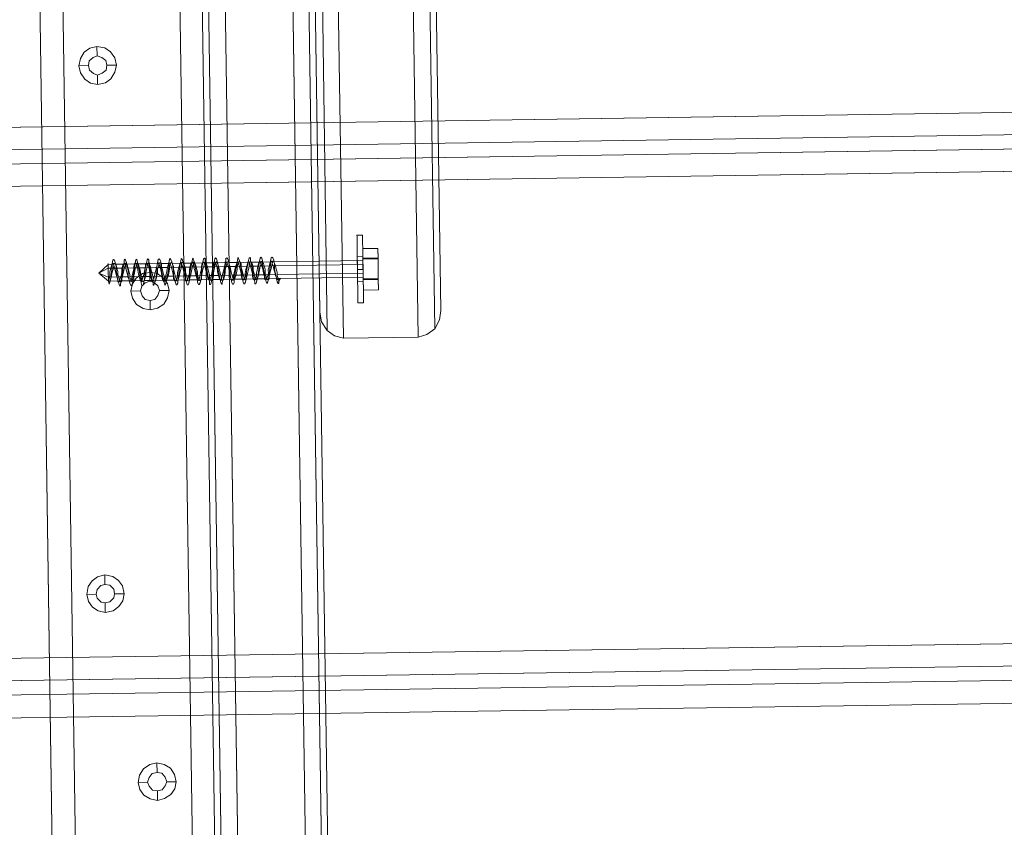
# Model space of a CAD drawing. Extents: x 147111805 to 147230536, y 410950310 to 411028142.
# Tile 139 of 256: x 147184143 to 147184404, y 410981104 to 410981318. Entities that reach past the tile are written whole.
import ezdxf

# ---------------------------------------------------------------- set-up
doc = ezdxf.new("R2010")
doc.units = 0
doc.header["$LTSCALE"] = 100
doc.layers.add('T--A9041--_VERHARDINGEN_Tegels', color=9, linetype='Continuous', transparency=0.3)
doc.layers.add('T--L9071--_TERREINMEUBILAIR_Stoelen', color=1, linetype='Continuous')
doc.layers.add('T--L9071--_TERREINMEUBILAIR_Tafels', color=30, linetype='Continuous')

# ---------------------------------------------------------------- blocks, each defined once
blk = doc.blocks.new('Picknicktafel 180x160cm')
at = {"layer": 'T--L9071--_TERREINMEUBILAIR_Stoelen', "lineweight": 0}
for p, q in [((194.21, 1588.06), (194.21, 1.06)), ((198.64, 0), (198.64, 1589.12)), ((216.58, 0), (216.58, 1589.12)), ((220.8, 1588.06), (220.8, 1.06)), ((192.52, 3.59), (192.52, 1585.53)), ((222.49, 3.59), (222.49, 1585.53)), ((192.52, 1540.57), (192.52, 48.55)), ((222.49, 1540.57), (222.49, 48.55)), ((194.21, 1538.03), (194.21, 51.08)), ((220.8, 1538.03), (220.8, 51.08)), ((198.64, 52.14), (198.64, 1537.19)), ((216.58, 1537.19), (216.58, 52.14)), ((222.49, 1349.31), (222.49, 963.43)), ((254.58, 963.43), (254.58, 1349.31)), ((224.39, 1344.46), (224.39, 958.58)), ((252.89, 1344.46), (252.89, 958.58)), ((228.61, 956.47), (228.61, 1342.56)), ((248.46, 1342.56), (248.46, 956.47)), ((198.64, 1138.85), (198.64, 450.26)), ((216.58, 450.26), (216.58, 1138.85)), ((194.21, 451.32), (194.21, 1137.8)), ((220.8, 451.32), (220.8, 1137.8)), ((192.52, 453.85), (192.52, 1135.26)), ((222.49, 1135.26), (222.49, 453.85)), ((192.52, 1128.3), (192.52, 460.82)), ((192.52, 460.82), (192.52, 1128.3)), ((192.52, 1110.57), (192.52, 478.76)), ((192.52, 478.76), (192.52, 1110.57)), ((192.52, 1090.3), (192.52, 498.82)), ((222.49, 498.82), (222.49, 1090.3)), ((194.21, 501.35), (194.21, 1087.77)), ((198.64, 502.4), (198.64, 1086.71)), ((216.58, 1086.71), (216.58, 502.4)), ((220.8, 501.35), (220.8, 1087.77)), ((222.49, 963.43), (222.49, 1059.48)), ((254.58, 1059.48), (254.58, 963.43)), ((232.63, 983.7), (232.63, 983.28)), ((232.63, 983.28), (232.63, 983.7)), ((232.63, 983.7), (234.1, 983.7)), ((232.63, 983.28), (232.63, 982.01)), ((232.63, 982.01), (232.63, 983.28)), ((232.63, 982.01), (232.63, 979.9)), ((232.63, 979.9), (232.63, 982.01)), ((234.1, 983.7), (234.1, 983.28)), ((234.1, 983.28), (234.1, 983.7)), ((234.1, 983.28), (234.1, 982.01)), ((234.1, 982.01), (234.1, 983.28)), ((234.1, 982.01), (234.1, 979.9)), ((234.1, 979.9), (234.1, 982.01)), ((232.63, 979.9), (232.63, 977.58)), ((232.63, 977.58), (232.63, 979.9)), ((234.1, 980.11), (238.11, 980.11)), ((234.1, 977.58), (234.1, 980.11)), ((234.1, 980.11), (234.1, 977.37)), ((234.1, 979.9), (234.1, 977.58)), ((234.1, 977.58), (234.1, 979.9)), ((238.11, 977.58), (238.11, 980.11)), ((238.11, 980.11), (238.11, 977.37)), ((164.02, 974.62), (166.55, 976.94)), ((166.55, 976.94), (166.55, 977.15)), ((166.55, 977.15), (166.55, 976.94)), ((166.55, 975.89), (166.55, 976.94)), ((166.55, 976.94), (166.55, 975.89)), ((168.03, 976.94), (166.55, 976.94)), ((167.4, 976.52), (167.19, 975.68)), ((167.61, 976.94), (167.4, 976.52)), ((167.61, 977.15), (167.82, 978)), ((167.61, 976.1), (167.61, 977.15)), ((167.82, 977.15), (167.61, 976.94)), ((167.82, 978), (168.03, 978.21)), ((168.03, 977.15), (167.82, 977.15)), ((167.82, 975.68), (168.03, 976.52)), ((168.03, 978.21), (168.24, 978)), ((168.03, 976.94), (168.24, 977.15)), ((168.03, 976.73), (168.03, 977.15)), ((168.03, 976.52), (168.03, 976.94)), ((168.24, 975.89), (168.03, 976.73)), ((168.24, 978), (168.45, 977.37)), ((168.24, 977.15), (168.45, 977.15)), ((168.45, 977.37), (168.66, 976.31)), ((168.45, 977.15), (168.66, 976.73)), ((170.99, 976.94), (168.66, 976.94)), ((168.66, 976.73), (168.88, 975.89)), ((168.66, 976.31), (168.66, 975.26)), ((170.35, 976.31), (170.14, 975.68)), ((170.56, 976.94), (170.35, 976.31)), ((170.56, 976.1), (170.78, 977.15)), ((170.78, 977.15), (170.56, 976.94)), ((170.78, 978), (170.99, 978.21)), ((170.78, 977.15), (170.78, 978)), ((170.99, 977.15), (170.78, 977.15)), ((170.78, 975.68), (170.99, 976.31)), ((170.99, 978.21), (171.2, 978)), ((171.2, 976.73), (170.99, 977.15)), ((170.99, 976.31), (171.2, 976.94)), ((171.2, 978), (171.41, 977.37)), ((171.2, 976.94), (171.2, 977.15)), ((171.2, 977.15), (171.41, 977.15)), ((171.2, 975.89), (171.2, 976.73)), ((171.41, 977.37), (171.62, 976.31)), ((171.41, 977.15), (171.62, 976.73)), ((173.94, 976.94), (171.62, 976.94)), ((171.62, 976.73), (171.83, 975.89)), ((171.62, 976.31), (171.83, 975.26)), ((173.52, 976.94), (173.31, 976.31)), ((173.31, 976.31), (173.31, 975.68)), ((173.52, 976.1), (173.73, 977.15)), ((173.73, 977.15), (173.52, 976.94)), ((173.73, 977.15), (173.94, 978)), ((173.94, 977.15), (173.73, 977.15)), ((173.73, 975.68), (173.94, 976.31)), ((173.94, 978), (174.15, 978.21)), ((174.15, 976.73), (173.94, 977.15)), ((173.94, 976.31), (174.15, 976.94)), ((174.15, 978.21), (174.15, 978)), ((174.15, 978), (174.36, 977.37)), ((174.15, 976.94), (174.36, 977.15)), ((174.36, 976.1), (174.15, 976.73)), ((174.36, 977.37), (174.57, 976.31)), ((174.36, 977.15), (174.57, 976.73)), ((177.11, 976.94), (174.57, 976.94)), ((174.57, 976.73), (174.79, 976.1)), ((174.57, 976.31), (174.79, 975.26)), ((176.47, 976.31), (176.26, 975.47)), ((176.47, 976.1), (176.69, 977.15)), ((176.69, 977.15), (176.47, 976.94)), ((176.47, 976.94), (176.47, 976.31)), ((176.69, 977.15), (176.9, 978)), ((176.9, 977.15), (176.69, 977.15)), ((176.69, 975.47), (176.9, 976.31)), ((176.9, 978), (177.11, 978.21)), ((177.11, 976.73), (176.9, 977.15)), ((176.9, 976.31), (177.11, 976.94)), ((177.11, 978.21), (177.32, 978)), ((177.11, 976.94), (177.32, 977.15)), ((177.32, 976.1), (177.11, 976.73)), ((177.32, 978), (177.32, 977.37)), ((177.32, 977.37), (177.53, 976.31)), ((177.32, 977.15), (177.53, 977.15)), ((177.53, 977.15), (177.53, 976.73)), ((180.06, 976.94), (177.53, 976.94)), ((177.53, 976.73), (177.74, 976.1)), ((177.53, 976.31), (177.74, 975.04)), ((179.43, 976.31), (179.22, 975.47)), ((179.43, 976.1), (179.64, 977.15)), ((179.64, 976.94), (179.43, 976.31)), ((179.64, 977.15), (179.85, 978)), ((179.85, 977.15), (179.64, 977.15)), ((179.64, 977.15), (179.64, 976.94)), ((179.64, 975.47), (179.85, 976.31)), ((179.85, 978), (180.06, 978.21)), ((180.06, 976.73), (179.85, 977.15)), ((179.85, 976.31), (180.06, 976.94)), ((180.06, 978.21), (180.27, 978)), ((180.06, 976.94), (180.27, 977.15)), ((180.27, 976.1), (180.06, 976.73)), ((180.27, 978), (180.49, 977.37)), ((180.27, 977.15), (180.49, 977.15)), ((180.49, 977.37), (180.49, 976.31)), ((180.49, 977.15), (180.7, 976.73)), ((183.02, 976.94), (180.49, 976.94)), ((180.49, 976.31), (180.7, 975.04)), ((180.7, 976.73), (180.7, 976.1)), ((182.39, 976.31), (182.17, 975.47)), ((182.6, 976.73), (182.39, 976.31)), ((182.6, 977.15), (182.81, 978)), ((182.6, 976.1), (182.6, 977.15)), ((182.81, 977.15), (182.6, 976.73)), ((182.81, 978), (183.02, 978.21)), ((183.02, 976.73), (182.81, 977.15)), ((182.81, 976.31), (183.02, 976.73)), ((182.81, 975.47), (182.81, 976.31)), ((183.02, 978.21), (183.23, 978)), ((183.02, 976.73), (183.23, 977.15)), ((183.23, 976.1), (183.02, 976.73)), ((183.23, 978), (183.44, 977.37)), ((183.23, 977.15), (183.44, 977.15)), ((183.44, 977.37), (183.65, 976.31)), ((183.44, 977.15), (183.65, 976.73)), ((185.97, 976.94), (183.65, 976.94)), ((183.65, 976.73), (183.86, 976.1)), ((183.65, 976.31), (183.86, 975.04)), ((185.55, 976.73), (185.34, 976.1)), ((185.55, 976.1), (185.76, 977.15)), ((185.76, 977.15), (185.55, 976.73)), ((185.76, 977.15), (185.97, 978)), ((185.97, 977.15), (185.76, 977.15)), ((185.97, 978), (185.97, 978.21)), ((185.97, 978.21), (186.19, 978)), ((185.97, 976.73), (186.19, 977.15)), ((185.97, 976.94), (185.97, 977.15)), ((186.19, 976.31), (185.97, 976.94)), ((185.97, 976.1), (185.97, 976.73)), ((186.19, 978), (186.4, 977.37)), ((186.19, 977.15), (186.4, 977.15)), ((186.4, 975.47), (186.19, 976.31)), ((186.4, 977.37), (186.61, 976.31)), ((186.4, 977.15), (186.61, 976.94)), ((186.61, 976.94), (186.82, 976.31)), ((189.14, 976.94), (186.61, 976.94)), ((186.61, 976.31), (186.82, 975.04)), ((186.82, 976.31), (187.03, 975.47)), ((188.51, 976.73), (188.3, 976.1)), ((188.51, 976.1), (188.72, 977.15)), ((188.72, 977.15), (188.51, 976.73)), ((188.72, 977.15), (188.93, 978)), ((188.93, 977.15), (188.72, 977.15)), ((188.93, 978), (189.14, 978.21)), ((189.14, 976.94), (188.93, 977.15)), ((188.93, 976.1), (189.14, 976.73)), ((189.14, 978.21), (189.14, 978)), ((189.14, 978), (189.35, 977.37)), ((189.14, 976.73), (189.14, 977.15)), ((189.14, 977.15), (189.35, 977.15)), ((189.14, 976.31), (189.14, 976.94)), ((189.35, 975.47), (189.14, 976.31)), ((189.35, 977.37), (189.56, 976.31)), ((189.35, 977.15), (189.56, 976.94)), ((189.56, 976.94), (189.77, 976.31)), ((192.1, 976.94), (189.56, 976.94)), ((189.56, 976.31), (189.77, 975.04)), ((189.77, 976.31), (189.98, 975.47)), ((191.46, 976.73), (191.25, 976.1)), ((191.46, 976.1), (191.67, 977.15)), ((191.67, 977.15), (191.46, 976.73)), ((191.67, 977.15), (191.88, 978)), ((191.88, 977.15), (191.67, 977.15)), ((191.88, 978), (192.1, 978.21)), ((192.1, 976.94), (191.88, 977.15)), ((191.88, 976.1), (192.1, 976.73)), ((192.1, 978.21), (192.31, 978)), ((192.1, 976.73), (192.31, 977.15)), ((192.31, 976.31), (192.1, 976.94)), ((192.31, 978), (192.31, 977.37)), ((192.31, 977.37), (192.52, 976.31)), ((192.31, 977.15), (192.52, 976.94)), ((192.31, 975.47), (192.31, 976.31)), ((192.52, 976.94), (192.73, 976.31)), ((195.05, 976.94), (192.52, 976.94)), ((192.52, 976.31), (192.73, 975.04)), ((192.73, 976.31), (192.94, 975.47)), ((194.63, 977.15), (194.42, 976.73)), ((194.42, 976.73), (194.42, 976.1)), ((194.63, 977.15), (194.84, 978)), ((194.63, 976.1), (194.63, 977.15)), ((194.84, 977.15), (194.63, 977.15)), ((194.84, 978), (195.05, 978.21)), ((195.05, 976.94), (194.84, 977.15)), ((194.84, 976.1), (195.05, 976.73)), ((195.05, 978.21), (195.26, 978)), ((195.05, 976.73), (195.26, 977.15)), ((195.26, 976.31), (195.05, 976.94)), ((195.26, 978), (195.47, 977.37)), ((195.26, 977.15), (195.47, 977.15)), ((195.47, 975.68), (195.26, 976.31)), ((195.47, 977.37), (195.68, 976.31)), ((195.47, 977.15), (195.47, 976.94)), ((195.47, 976.94), (195.68, 976.31)), ((198.01, 976.94), (195.68, 976.94)), ((195.68, 976.31), (195.68, 975.04)), ((195.68, 976.31), (195.9, 975.68)), ((197.58, 976.73), (197.37, 975.89)), ((197.58, 976.1), (197.8, 977.15)), ((197.8, 977.15), (197.58, 977.15)), ((197.58, 977.15), (197.58, 976.73)), ((197.8, 978), (198.01, 978.21)), ((197.8, 977.15), (197.8, 978)), ((198.01, 976.94), (197.8, 977.15)), ((197.8, 975.89), (198.01, 976.73)), ((198.01, 978.21), (198.22, 978)), ((198.01, 976.73), (198.22, 977.15)), ((198.22, 976.52), (198.01, 976.94)), ((198.22, 978), (198.43, 977.37)), ((198.22, 977.15), (198.43, 977.15)), ((198.43, 975.68), (198.22, 976.52)), ((198.43, 977.37), (198.64, 976.31)), ((198.43, 977.15), (198.64, 976.94)), ((198.64, 976.94), (198.64, 976.52)), ((200.96, 976.94), (198.64, 976.94)), ((198.64, 976.52), (198.85, 975.68)), ((198.64, 976.31), (198.85, 975.04)), ((200.54, 976.52), (200.33, 975.89)), ((200.54, 976.1), (200.75, 977.15)), ((200.75, 977.15), (200.54, 976.52)), ((200.75, 977.15), (200.96, 978)), ((200.96, 976.94), (200.75, 977.15)), ((200.75, 975.89), (200.96, 976.52)), ((200.96, 978), (200.96, 978.21)), ((200.96, 978.21), (201.17, 978)), ((200.96, 976.52), (201.17, 977.15)), ((201.17, 976.52), (200.96, 976.94)), ((201.17, 978), (201.38, 977.37)), ((201.17, 977.15), (201.38, 977.15)), ((201.38, 975.68), (201.17, 976.52)), ((201.38, 977.37), (201.59, 976.31)), ((201.38, 977.15), (201.59, 976.94)), ((201.59, 976.94), (201.81, 976.52)), ((204.13, 976.94), (201.59, 976.94)), ((201.59, 976.31), (201.81, 975.04)), ((201.81, 976.52), (201.81, 975.68)), ((203.49, 976.52), (203.28, 975.89)), ((203.49, 976.1), (203.71, 977.15)), ((203.71, 976.94), (203.49, 976.52)), ((203.71, 977.15), (203.92, 978)), ((203.92, 976.94), (203.71, 977.15)), ((203.71, 977.15), (203.71, 976.94)), ((203.92, 978), (204.13, 978.21)), ((203.92, 976.52), (204.13, 976.94)), ((204.13, 976.52), (203.92, 976.94)), ((203.92, 975.89), (203.92, 976.52)), ((204.13, 978.21), (204.34, 978)), ((204.13, 976.94), (204.34, 977.15)), ((204.34, 975.68), (204.13, 976.52)), ((204.34, 978), (204.34, 977.37)), ((204.34, 977.37), (204.55, 976.31)), ((204.34, 977.15), (204.55, 976.94)), ((204.55, 976.94), (204.76, 976.52)), ((207.08, 976.94), (204.55, 976.94)), ((204.55, 976.31), (204.76, 975.04)), ((204.76, 976.52), (204.97, 975.68)), ((206.45, 976.52), (206.24, 975.89)), ((206.45, 976.1), (206.66, 977.15)), ((206.66, 976.94), (206.45, 976.52)), ((206.66, 977.15), (206.87, 978)), ((206.87, 977.15), (206.66, 976.94)), ((206.87, 978), (207.08, 978.21)), ((206.87, 976.94), (206.87, 977.15)), ((207.08, 976.52), (206.87, 976.94)), ((206.87, 975.89), (207.08, 976.52)), ((207.08, 978.21), (207.29, 978)), ((207.08, 976.94), (207.29, 977.15)), ((207.08, 976.52), (207.08, 976.94)), ((207.29, 975.89), (207.08, 976.52)), ((207.29, 978), (207.51, 977.37)), ((207.29, 977.15), (207.51, 976.94)), ((207.51, 977.37), (207.51, 976.31)), ((207.51, 976.94), (207.72, 976.52)), ((210.04, 976.94), (207.51, 976.94)), ((207.51, 976.31), (207.72, 975.04)), ((207.72, 976.52), (207.93, 975.89)), ((209.41, 976.52), (209.19, 975.68)), ((209.62, 976.94), (209.41, 976.52)), ((209.62, 977.15), (209.83, 978)), ((209.62, 976.1), (209.62, 977.15)), ((209.83, 977.15), (209.62, 976.94)), ((209.83, 978), (210.04, 978.21)), ((210.04, 977.15), (209.83, 977.15)), ((209.83, 975.68), (210.04, 976.52)), ((210.04, 978.21), (210.25, 978)), ((210.04, 976.52), (210.04, 977.15)), ((210.04, 976.52), (210.25, 976.94)), ((210.25, 975.89), (210.04, 976.52)), ((210.25, 978), (210.46, 977.37)), ((210.25, 976.94), (210.25, 977.15)), ((210.25, 977.15), (210.46, 977.15)), ((210.46, 977.37), (210.67, 976.31)), ((210.46, 977.15), (210.67, 976.52)), ((234.1, 976.94), (210.67, 976.94)), ((210.67, 976.52), (210.88, 975.89)), ((210.67, 976.31), (210.67, 975.04)), ((232.63, 977.58), (232.63, 978)), ((232.63, 978), (234.1, 978)), ((232.63, 976.31), (232.63, 977.58)), ((232.63, 977.58), (232.63, 976.31)), ((232.63, 977.58), (232.63, 974.62)), ((232.63, 974.62), (232.63, 977.58)), ((232.63, 974.62), (232.63, 976.31)), ((232.63, 976.31), (232.63, 974.62)), ((234.1, 978), (234.1, 977.58)), ((234.1, 977.58), (234.1, 978)), ((234.1, 977.58), (238.11, 977.58)), ((234.1, 972.09), (234.1, 977.58)), ((234.1, 977.58), (234.1, 974.62)), ((234.1, 974.62), (234.1, 977.58)), ((234.1, 977.58), (234.1, 976.31)), ((234.1, 976.31), (234.1, 977.58)), ((234.1, 977.37), (238.11, 977.37)), ((234.1, 977.37), (234.1, 971.88)), ((234.1, 977.37), (234.1, 977.37)), ((234.1, 976.94), (234.1, 977.15)), ((234.1, 977.15), (234.1, 976.94)), ((234.1, 975.89), (234.1, 976.94)), ((234.1, 976.94), (234.1, 975.89)), ((234.1, 976.31), (234.1, 974.62)), ((234.1, 974.62), (234.1, 976.31)), ((238.11, 972.09), (238.11, 977.58)), ((238.11, 977.37), (238.11, 971.88)), ((164.02, 974.62), (166.55, 975.89)), ((164.02, 974.62), (166.55, 973.57)), ((164.02, 974.62), (166.55, 972.51)), ((166.55, 974.62), (166.55, 975.89)), ((166.55, 975.89), (166.55, 974.62)), ((167.4, 975.89), (166.55, 975.89)), ((166.55, 973.36), (166.55, 974.62)), ((166.55, 974.62), (166.55, 973.36)), ((166.98, 973.99), (166.76, 973.14)), ((167.19, 975.68), (166.98, 974.83)), ((166.98, 974.83), (166.98, 973.99)), ((167.19, 973.57), (167.4, 974.83)), ((167.19, 973.14), (167.4, 973.99)), ((167.4, 974.83), (167.61, 976.1)), ((167.4, 973.99), (167.61, 974.83)), ((167.61, 974.83), (167.82, 975.68)), ((170.35, 975.89), (167.82, 975.89)), ((168.45, 975.04), (168.24, 975.89)), ((168.66, 974.2), (168.45, 975.04)), ((168.66, 975.26), (168.88, 973.78)), ((168.88, 973.36), (168.66, 974.2)), ((168.88, 975.89), (169.09, 975.04)), ((168.88, 973.78), (169.09, 972.72)), ((169.09, 975.04), (169.09, 974.2)), ((169.09, 974.2), (169.3, 973.36)), ((169.93, 973.78), (169.72, 973.14)), ((170.14, 974.83), (169.93, 973.78)), ((170.14, 975.68), (170.14, 974.83)), ((170.14, 973.57), (170.35, 974.83)), ((170.14, 973.14), (170.35, 973.78)), ((170.35, 974.83), (170.56, 976.1)), ((170.35, 973.78), (170.56, 974.83)), ((170.56, 974.83), (170.78, 975.68)), ((173.31, 975.89), (170.78, 975.89)), ((171.41, 975.04), (171.2, 975.89)), ((171.62, 974.2), (171.41, 975.04)), ((171.83, 973.36), (171.62, 974.2)), ((171.83, 975.89), (172.04, 975.04)), ((171.83, 975.26), (171.83, 973.78)), ((171.83, 973.78), (172.04, 972.72)), ((172.04, 975.04), (172.25, 974.2)), ((172.25, 974.2), (172.25, 973.36)), ((172.89, 973.78), (172.68, 972.93)), ((173.1, 974.62), (172.89, 973.78)), ((173.31, 975.68), (173.1, 974.62)), ((173.1, 973.57), (173.31, 974.83)), ((173.31, 974.83), (173.52, 976.1)), ((173.31, 973.78), (173.52, 974.62)), ((173.31, 972.93), (173.31, 973.78)), ((173.52, 974.62), (173.73, 975.68)), ((176.26, 975.89), (173.73, 975.89)), ((174.36, 975.26), (174.36, 976.1)), ((174.57, 974.2), (174.36, 975.26)), ((174.79, 973.36), (174.57, 974.2)), ((174.79, 976.1), (175, 975.26)), ((174.79, 975.26), (175, 973.78)), ((175, 975.26), (175.21, 974.2)), ((175, 973.78), (175.21, 972.72)), ((175.21, 974.2), (175.42, 973.36)), ((175.84, 973.78), (175.63, 972.93)), ((176.05, 974.62), (175.84, 973.78)), ((176.26, 975.47), (176.05, 974.62)), ((176.26, 974.83), (176.47, 976.1)), ((176.26, 973.57), (176.26, 974.83)), ((176.26, 972.93), (176.47, 973.78)), ((176.47, 974.62), (176.69, 975.47)), ((176.47, 973.78), (176.47, 974.62)), ((179.22, 975.89), (176.9, 975.89)), ((177.53, 975.26), (177.32, 976.1)), ((177.53, 974.41), (177.53, 975.26)), ((177.53, 974.62), (177.53, 972.3)), ((177.74, 973.57), (177.53, 974.41)), ((177.74, 976.1), (177.95, 975.26)), ((177.74, 975.04), (177.95, 973.78)), ((177.95, 975.26), (178.16, 974.41)), ((177.95, 973.78), (178.16, 972.72)), ((178.16, 974.41), (178.37, 973.57)), ((178.8, 973.78), (178.59, 972.93)), ((179.01, 974.62), (178.8, 973.78)), ((179.22, 975.47), (179.01, 974.62)), ((179.22, 973.57), (179.43, 974.83)), ((179.22, 972.93), (179.43, 973.78)), ((179.43, 974.83), (179.43, 976.1)), ((179.43, 973.78), (179.64, 974.62)), ((179.64, 974.62), (179.64, 975.47)), ((182.39, 975.89), (179.85, 975.89)), ((180.49, 975.26), (180.27, 976.1)), ((180.7, 974.41), (180.49, 975.26)), ((180.7, 976.1), (180.91, 975.26)), ((180.7, 975.04), (180.91, 973.78)), ((180.7, 973.57), (180.7, 974.41)), ((180.91, 975.26), (181.12, 974.41)), ((180.91, 973.78), (181.12, 972.72)), ((181.12, 974.41), (181.33, 973.57)), ((181.96, 974.41), (181.75, 973.57)), ((182.17, 975.47), (181.96, 974.41)), ((182.17, 973.57), (182.39, 974.83)), ((182.39, 974.83), (182.6, 976.1)), ((182.39, 973.57), (182.6, 974.41)), ((182.6, 974.41), (182.81, 975.47)), ((185.34, 975.89), (182.81, 975.89)), ((183.44, 975.47), (183.23, 976.1)), ((183.65, 974.41), (183.44, 975.47)), ((183.86, 973.57), (183.65, 974.41)), ((183.86, 976.1), (183.86, 975.47)), ((183.86, 975.47), (184.07, 974.41)), ((183.86, 975.04), (183.86, 973.78)), ((183.86, 973.78), (184.07, 972.72)), ((184.07, 974.41), (184.29, 973.57)), ((185.13, 975.26), (184.92, 974.41)), ((184.92, 974.41), (184.92, 973.57)), ((185.34, 976.1), (185.13, 975.26)), ((185.13, 973.57), (185.34, 974.83)), ((185.34, 974.83), (185.55, 976.1)), ((185.34, 973.57), (185.55, 974.41)), ((185.55, 974.41), (185.76, 975.26)), ((185.76, 975.26), (185.97, 976.1)), ((188.3, 975.89), (185.76, 975.89)), ((186.61, 974.62), (186.4, 975.47)), ((186.82, 973.57), (186.61, 974.62)), ((186.82, 975.04), (187.03, 973.78)), ((187.03, 975.47), (187.03, 974.62)), ((187.03, 974.62), (187.24, 973.57)), ((187.03, 973.78), (187.03, 972.72)), ((188.08, 974.41), (187.87, 973.57)), ((188.3, 976.1), (188.08, 975.26)), ((188.08, 975.26), (188.08, 974.41)), ((188.08, 973.57), (188.3, 974.83)), ((188.3, 974.83), (188.51, 976.1)), ((188.3, 973.57), (188.51, 974.41)), ((188.51, 974.41), (188.72, 975.26)), ((188.72, 975.26), (188.93, 976.1)), ((191.25, 975.89), (188.93, 975.89)), ((189.56, 974.62), (189.35, 975.47)), ((189.77, 973.78), (189.56, 974.62)), ((189.77, 975.04), (189.98, 973.78)), ((189.98, 972.93), (189.77, 973.78)), ((189.98, 975.47), (190.2, 974.62)), ((189.98, 973.78), (190.2, 972.72)), ((190.2, 974.62), (190.2, 973.78)), ((190.2, 973.78), (190.41, 972.93)), ((191.04, 974.41), (190.83, 973.36)), ((191.25, 975.26), (191.04, 974.41)), ((191.25, 974.83), (191.46, 976.1)), ((191.25, 976.1), (191.25, 975.26)), ((191.25, 973.57), (191.25, 974.83)), ((191.25, 973.36), (191.46, 974.41)), ((191.46, 974.41), (191.67, 975.26)), ((191.67, 975.26), (191.88, 976.1)), ((194.21, 975.89), (191.88, 975.89)), ((192.52, 974.62), (192.31, 975.47)), ((192.73, 973.78), (192.52, 974.62)), ((192.73, 975.04), (192.94, 973.78)), ((192.94, 972.93), (192.73, 973.78)), ((192.94, 975.47), (193.15, 974.62)), ((192.94, 973.78), (193.15, 972.72)), ((193.15, 974.62), (193.36, 973.78)), ((193.36, 973.78), (193.36, 972.93)), ((194, 974.2), (193.78, 973.36)), ((194.21, 975.26), (194, 974.2)), ((194.42, 976.1), (194.21, 975.26)), ((194.21, 973.57), (194.42, 974.83)), ((194.42, 974.83), (194.63, 976.1)), ((194.42, 974.2), (194.63, 975.26)), ((194.42, 973.36), (194.42, 974.2)), ((194.63, 975.26), (194.84, 976.1)), ((197.37, 975.89), (194.84, 975.89)), ((195.47, 974.62), (195.47, 975.68)), ((195.68, 973.78), (195.47, 974.62)), ((195.68, 975.04), (195.9, 973.78)), ((195.9, 972.93), (195.68, 973.78)), ((195.9, 975.68), (196.11, 974.62)), ((195.9, 973.78), (196.11, 972.72)), ((196.11, 974.62), (196.32, 973.78)), ((196.32, 973.78), (196.53, 972.93)), ((196.95, 974.2), (196.74, 973.36)), ((197.16, 975.04), (196.95, 974.2)), ((197.37, 975.89), (197.16, 975.04)), ((197.16, 973.57), (197.37, 974.83)), ((197.37, 974.83), (197.58, 976.1)), ((197.37, 973.36), (197.58, 974.2)), ((197.58, 975.04), (197.8, 975.89)), ((197.58, 974.2), (197.58, 975.04)), ((200.33, 975.89), (197.8, 975.89)), ((198.64, 974.83), (198.43, 975.68)), ((198.64, 973.78), (198.64, 974.83)), ((198.85, 973.14), (198.64, 973.78)), ((198.85, 975.68), (199.06, 974.83)), ((198.85, 975.04), (198.85, 973.78)), ((198.85, 973.78), (199.06, 972.72)), ((199.06, 974.83), (199.27, 973.78)), ((199.27, 973.78), (199.48, 973.14)), ((199.91, 974.2), (199.7, 973.36)), ((200.12, 975.04), (199.91, 974.2)), ((200.33, 975.89), (200.12, 975.04)), ((200.12, 973.57), (200.33, 974.83)), ((200.33, 974.83), (200.54, 976.1)), ((200.33, 973.36), (200.54, 974.2)), ((200.54, 974.2), (200.75, 975.04)), ((200.75, 975.04), (200.75, 975.89)), ((203.28, 975.89), (200.75, 975.89)), ((201.59, 974.83), (201.38, 975.68)), ((201.81, 973.99), (201.59, 974.83)), ((201.81, 975.68), (202.02, 974.83)), ((201.81, 975.04), (202.02, 973.78)), ((201.81, 973.14), (201.81, 973.99)), ((202.02, 974.83), (202.23, 973.99)), ((202.02, 973.78), (202.02, 972.72)), ((202.23, 973.99), (202.44, 973.14)), ((203.07, 975.04), (202.86, 973.99)), ((202.86, 973.99), (202.86, 973.14)), ((203.28, 975.89), (203.07, 975.04)), ((203.07, 973.57), (203.28, 975.04)), ((203.28, 975.04), (203.49, 976.1)), ((203.28, 973.14), (203.49, 973.99)), ((203.49, 973.99), (203.71, 975.04)), ((203.71, 975.04), (203.92, 975.89)), ((206.24, 975.89), (203.92, 975.89)), ((204.55, 974.83), (204.34, 975.68)), ((204.76, 973.99), (204.55, 974.83)), ((204.76, 975.04), (204.97, 973.78)), ((204.76, 973.14), (204.76, 973.99)), ((204.97, 975.68), (204.97, 974.83)), ((204.97, 974.83), (205.18, 973.99)), ((204.97, 973.78), (205.18, 972.72)), ((205.18, 973.99), (205.39, 973.14)), ((206.03, 974.83), (205.82, 973.99)), ((205.82, 973.99), (205.82, 973.14)), ((206.24, 975.89), (206.03, 974.83)), ((206.24, 973.57), (206.45, 975.04)), ((206.24, 973.14), (206.45, 973.99)), ((206.45, 975.04), (206.45, 976.1)), ((206.45, 973.99), (206.66, 974.83)), ((206.66, 974.83), (206.87, 975.89)), ((209.19, 975.89), (206.87, 975.89)), ((207.51, 975.04), (207.29, 975.89)), ((207.72, 973.99), (207.51, 975.04)), ((207.72, 975.04), (207.93, 973.78)), ((207.93, 973.14), (207.72, 973.99)), ((207.93, 975.89), (208.14, 975.04)), ((207.93, 973.78), (208.14, 972.72)), ((208.14, 975.04), (208.14, 973.99)), ((208.14, 973.99), (208.35, 973.14)), ((208.98, 973.99), (208.77, 973.14)), ((209.19, 975.68), (208.98, 974.83)), ((208.98, 974.83), (208.98, 973.99)), ((208.98, 972.51), (209.19, 973.78)), ((209.19, 973.78), (209.41, 975.04)), ((209.19, 973.14), (209.41, 973.99)), ((209.41, 975.04), (209.62, 976.1)), ((209.41, 973.99), (209.62, 974.83)), ((209.62, 974.83), (209.83, 975.68)), ((234.1, 975.89), (209.83, 975.89)), ((210.46, 975.04), (210.25, 975.89)), ((210.67, 974.2), (210.46, 975.04)), ((210.67, 975.04), (210.88, 973.78)), ((210.88, 973.36), (210.67, 974.2)), ((210.88, 975.89), (211.09, 975.04)), ((210.88, 973.78), (211.09, 972.72)), ((211.09, 975.04), (211.31, 974.2)), ((211.31, 974.2), (211.31, 973.36)), ((232.63, 973.14), (232.63, 974.62)), ((232.63, 974.62), (232.63, 973.14)), ((232.63, 974.62), (232.63, 971.88)), ((232.63, 971.88), (232.63, 974.62)), ((232.63, 974.62), (234.1, 974.62)), ((232.63, 974.62), (234.1, 974.62)), ((232.63, 974.62), (234.1, 974.62)), ((232.63, 974.62), (234.1, 974.62)), ((234.1, 974.62), (234.1, 975.89)), ((234.1, 975.89), (234.1, 974.62)), ((234.1, 973.36), (234.1, 974.62)), ((234.1, 974.62), (234.1, 973.36)), ((234.1, 974.62), (234.1, 971.88)), ((234.1, 971.88), (234.1, 974.62)), ((234.1, 974.62), (234.1, 973.14)), ((234.1, 973.14), (234.1, 974.62)), ((168.88, 973.57), (166.55, 973.57)), ((166.55, 972.51), (166.55, 973.36)), ((166.55, 973.36), (166.55, 972.51)), ((166.76, 973.14), (166.55, 972.51)), ((166.55, 972.51), (166.76, 971.67)), ((166.55, 972.3), (166.55, 972.51)), ((166.55, 972.51), (166.55, 972.3)), ((166.55, 972.51), (166.98, 972.51)), ((166.98, 972.51), (166.55, 972.51)), ((166.55, 972.3), (166.55, 972.3)), ((166.76, 971.67), (166.98, 972.51)), ((166.76, 971.67), (166.98, 972.51)), ((166.98, 972.51), (167.19, 973.57)), ((166.98, 972.51), (167.19, 973.14)), ((169.51, 972.51), (166.98, 972.51)), ((169.09, 972.72), (168.88, 973.36)), ((169.09, 972.72), (169.3, 971.88)), ((169.09, 972.3), (169.09, 972.72)), ((169.3, 972.3), (169.09, 972.3)), ((171.83, 973.57), (169.3, 973.57)), ((169.3, 973.36), (169.51, 972.72)), ((169.51, 972.51), (169.3, 972.3)), ((169.3, 971.88), (169.51, 971.24)), ((169.72, 973.14), (169.51, 972.51)), ((169.51, 972.72), (169.72, 972.3)), ((169.51, 971.24), (169.72, 971.24)), ((169.72, 971.67), (169.93, 972.51)), ((169.72, 972.3), (169.93, 972.3)), ((169.72, 971.24), (169.72, 971.67)), ((169.93, 972.51), (170.14, 973.57)), ((169.93, 972.3), (170.14, 972.51)), ((170.14, 972.51), (170.14, 973.14)), ((172.46, 972.51), (170.14, 972.51)), ((172.04, 972.72), (171.83, 973.36)), ((172.04, 972.72), (172.25, 971.88)), ((172.25, 972.3), (172.04, 972.72)), ((174.79, 973.57), (172.25, 973.57)), ((172.25, 973.36), (172.46, 972.72)), ((172.46, 972.51), (172.25, 972.3)), ((172.25, 971.88), (172.46, 971.24)), ((172.68, 972.93), (172.46, 972.51)), ((172.46, 972.72), (172.68, 972.3)), ((172.46, 971.24), (172.68, 971.24)), ((172.68, 972.3), (172.89, 972.3)), ((172.68, 971.24), (172.89, 971.67)), ((172.89, 972.51), (173.1, 973.57)), ((172.89, 971.67), (172.89, 972.51)), ((172.89, 972.3), (173.1, 972.51)), ((173.1, 972.51), (173.31, 972.93)), ((175.63, 972.51), (173.1, 972.51)), ((175, 972.72), (174.79, 973.36)), ((175.21, 972.3), (175, 972.72)), ((175.21, 972.72), (175.21, 971.88)), ((175.42, 972.3), (175.21, 972.3)), ((175.21, 971.88), (175.42, 971.24)), ((177.74, 973.57), (175.42, 973.57)), ((175.42, 973.36), (175.42, 972.72)), ((175.63, 972.93), (175.42, 972.51)), ((175.42, 972.72), (175.63, 972.3)), ((175.42, 972.51), (175.42, 972.3)), ((175.42, 971.24), (175.63, 971.24)), ((175.63, 972.3), (175.84, 972.3)), ((175.63, 971.24), (175.84, 971.67)), ((175.84, 971.67), (176.05, 972.51)), ((175.84, 972.3), (176.05, 972.51)), ((176.05, 972.51), (176.26, 973.57)), ((176.05, 972.51), (176.26, 972.93)), ((178.59, 972.51), (176.05, 972.51)), ((177.95, 972.72), (177.74, 973.57)), ((178.16, 972.3), (177.95, 972.72)), ((178.16, 972.72), (178.37, 971.88)), ((178.37, 972.3), (178.16, 972.3)), ((178.37, 973.57), (178.59, 972.72)), ((180.7, 973.57), (178.37, 973.57)), ((178.59, 972.51), (178.37, 972.3)), ((178.37, 971.88), (178.37, 971.24)), ((178.37, 971.24), (178.59, 971.24)), ((178.59, 972.93), (178.59, 972.51)), ((178.59, 972.72), (178.59, 972.3)), ((178.59, 972.3), (178.8, 972.3)), ((178.59, 971.24), (178.8, 971.67)), ((178.8, 971.67), (179.01, 972.51)), ((178.8, 972.3), (179.01, 972.51)), ((179.01, 972.51), (179.22, 973.57)), ((179.01, 972.51), (179.22, 972.93)), ((181.54, 972.51), (179.01, 972.51)), ((180.91, 972.72), (180.7, 973.57)), ((181.12, 972.3), (180.91, 972.72)), ((181.12, 972.72), (181.33, 971.88)), ((181.33, 972.3), (181.12, 972.3)), ((181.33, 973.57), (181.54, 972.72)), ((183.86, 973.57), (181.33, 973.57)), ((181.54, 972.3), (181.33, 972.3)), ((181.33, 971.88), (181.54, 971.24)), ((181.75, 972.93), (181.54, 972.3)), ((181.54, 972.72), (181.75, 972.3)), ((181.54, 971.24), (181.75, 971.67)), ((181.75, 973.57), (181.75, 972.93)), ((181.75, 971.67), (181.96, 972.51)), ((181.75, 972.3), (181.96, 972.3)), ((181.96, 972.51), (182.17, 973.57)), ((181.96, 972.3), (182.17, 972.93)), ((182.17, 972.93), (182.39, 973.57)), ((184.5, 972.51), (182.17, 972.51)), ((183.86, 972.93), (183.86, 973.57)), ((184.07, 972.3), (183.86, 972.93)), ((184.07, 972.72), (184.29, 971.88)), ((184.29, 972.3), (184.07, 972.3)), ((184.29, 973.57), (184.5, 972.93)), ((186.82, 973.57), (184.29, 973.57)), ((184.5, 972.3), (184.29, 972.3)), ((184.29, 971.88), (184.5, 971.24)), ((184.5, 972.93), (184.71, 972.3)), ((184.71, 972.93), (184.5, 972.3)), ((184.5, 971.24), (184.71, 971.24)), ((184.92, 973.57), (184.71, 972.93)), ((184.71, 972.3), (184.92, 972.3)), ((184.71, 971.24), (184.92, 971.67)), ((184.92, 972.51), (185.13, 973.57)), ((184.92, 972.3), (185.13, 972.93)), ((184.92, 971.67), (184.92, 972.51)), ((185.13, 972.93), (185.34, 973.57)), ((187.45, 972.51), (185.13, 972.51)), ((187.03, 972.93), (186.82, 973.57)), ((187.03, 972.3), (187.03, 972.93)), ((187.03, 972.72), (187.24, 971.88)), ((187.24, 972.3), (187.03, 972.3)), ((187.24, 973.57), (187.45, 972.93)), ((189.77, 973.57), (187.24, 973.57)), ((187.45, 972.3), (187.24, 972.3)), ((187.24, 971.88), (187.45, 971.24)), ((187.45, 972.93), (187.66, 972.3)), ((187.66, 972.72), (187.45, 972.3)), ((187.45, 971.24), (187.66, 971.24)), ((187.87, 973.57), (187.66, 972.72)), ((187.66, 972.3), (187.87, 972.3)), ((187.66, 971.24), (187.87, 971.67)), ((187.87, 971.67), (188.08, 972.51)), ((187.87, 972.3), (188.08, 972.3)), ((188.08, 972.51), (188.08, 973.57)), ((188.08, 972.72), (188.3, 973.57)), ((188.08, 972.3), (188.08, 972.72)), ((190.62, 972.51), (188.08, 972.51)), ((190.2, 972.51), (189.98, 972.93)), ((190.2, 972.72), (190.2, 971.88)), ((190.2, 972.3), (190.2, 972.51)), ((190.41, 972.3), (190.2, 972.3)), ((190.2, 971.88), (190.41, 971.24)), ((192.73, 973.57), (190.41, 973.57)), ((190.41, 972.93), (190.62, 972.51)), ((190.62, 972.72), (190.41, 972.3)), ((190.41, 971.24), (190.62, 971.24)), ((190.83, 973.36), (190.62, 972.72)), ((190.62, 972.51), (190.83, 972.3)), ((190.62, 971.24), (190.83, 971.67)), ((190.83, 971.67), (191.04, 972.51)), ((190.83, 972.3), (191.04, 972.3)), ((191.04, 972.51), (191.25, 973.57)), ((191.04, 972.3), (191.25, 972.72)), ((193.57, 972.51), (191.04, 972.51)), ((191.25, 972.72), (191.25, 973.36)), ((193.15, 972.51), (192.94, 972.93)), ((193.15, 972.72), (193.36, 971.88)), ((193.36, 972.3), (193.15, 972.51)), ((195.9, 973.57), (193.36, 973.57)), ((193.36, 972.93), (193.57, 972.51)), ((193.57, 972.72), (193.36, 972.3)), ((193.36, 971.88), (193.36, 971.24)), ((193.36, 971.24), (193.57, 971.24)), ((193.78, 973.36), (193.57, 972.72)), ((193.57, 972.51), (193.78, 972.3)), ((193.57, 971.24), (193.78, 971.67)), ((193.78, 971.67), (194, 972.51)), ((193.78, 972.3), (194, 972.3)), ((194, 972.51), (194.21, 973.57)), ((194, 972.3), (194.21, 972.72)), ((196.53, 972.51), (194, 972.51)), ((194.21, 972.72), (194.42, 973.36)), ((196.11, 972.51), (195.9, 972.93)), ((196.11, 972.72), (196.32, 971.67)), ((196.32, 972.3), (196.11, 972.51)), ((198.85, 973.57), (196.32, 973.57)), ((196.53, 972.3), (196.32, 972.3)), ((196.32, 971.67), (196.53, 971.24)), ((196.74, 973.36), (196.53, 972.72)), ((196.53, 972.93), (196.53, 972.51)), ((196.53, 972.72), (196.53, 972.3)), ((196.53, 972.51), (196.74, 972.3)), ((196.53, 971.24), (196.74, 971.24)), ((196.74, 971.67), (196.95, 972.51)), ((196.74, 972.3), (196.95, 972.3)), ((196.74, 971.24), (196.74, 971.67)), ((196.95, 972.51), (197.16, 973.57)), ((196.95, 972.3), (197.16, 972.72)), ((197.16, 972.72), (197.37, 973.36)), ((199.48, 972.51), (197.16, 972.51)), ((199.06, 972.51), (198.85, 973.14)), ((199.06, 972.72), (199.27, 971.67)), ((199.27, 972.3), (199.06, 972.51)), ((201.81, 973.57), (199.27, 973.57)), ((199.48, 972.3), (199.27, 972.3)), ((199.27, 971.67), (199.48, 971.24)), ((199.48, 973.14), (199.7, 972.51)), ((199.7, 972.72), (199.48, 972.3)), ((199.48, 971.24), (199.7, 971.24)), ((199.7, 973.36), (199.7, 972.72)), ((199.7, 972.51), (199.7, 972.3)), ((199.7, 972.3), (199.91, 972.3)), ((199.7, 971.24), (199.91, 971.67)), ((199.91, 972.51), (200.12, 973.57)), ((199.91, 972.3), (200.12, 972.72)), ((199.91, 971.67), (199.91, 972.51)), ((200.12, 972.72), (200.33, 973.36)), ((202.65, 972.51), (200.12, 972.51)), ((202.02, 972.51), (201.81, 973.14)), ((202.02, 972.72), (202.23, 971.67)), ((202.23, 972.3), (202.02, 972.51)), ((204.76, 973.57), (202.23, 973.57)), ((202.44, 972.3), (202.23, 972.3)), ((202.23, 971.67), (202.44, 971.24)), ((202.44, 973.14), (202.65, 972.51)), ((202.65, 972.51), (202.44, 972.3)), ((202.44, 971.24), (202.65, 971.24)), ((202.86, 973.14), (202.65, 972.51)), ((202.65, 972.51), (202.86, 972.3)), ((202.65, 971.24), (202.86, 971.67)), ((202.86, 971.67), (203.07, 972.51)), ((202.86, 972.3), (203.07, 972.51)), ((203.07, 972.51), (203.07, 973.57)), ((203.07, 972.51), (203.28, 973.14)), ((205.61, 972.51), (203.07, 972.51)), ((204.97, 972.51), (204.76, 973.14)), ((205.18, 972.3), (204.97, 972.51)), ((205.18, 972.72), (205.39, 971.67)), ((205.39, 972.3), (205.18, 972.3)), ((207.72, 973.57), (205.39, 973.57)), ((205.39, 973.14), (205.61, 972.51)), ((205.61, 972.51), (205.39, 972.3)), ((205.39, 971.67), (205.39, 971.24)), ((205.39, 971.24), (205.61, 971.24)), ((205.82, 973.14), (205.61, 972.51)), ((205.61, 972.51), (205.82, 972.3)), ((205.61, 971.24), (205.82, 971.67)), ((205.82, 971.67), (206.03, 972.51)), ((205.82, 972.3), (206.03, 972.3)), ((206.03, 972.51), (206.24, 973.57)), ((206.03, 972.51), (206.24, 973.14)), ((206.03, 972.3), (206.03, 972.51)), ((208.56, 972.51), (206.03, 972.51)), ((207.93, 972.51), (207.93, 973.14)), ((208.14, 972.3), (207.93, 972.51)), ((208.14, 972.72), (208.35, 971.67)), ((208.35, 972.3), (208.14, 972.3)), ((210.88, 973.57), (208.35, 973.57)), ((208.35, 973.14), (208.56, 972.51)), ((208.56, 972.51), (208.35, 972.3)), ((208.35, 971.67), (208.56, 971.24)), ((208.77, 973.14), (208.56, 972.51)), ((208.56, 972.51), (208.77, 972.3)), ((208.56, 971.24), (208.77, 971.67)), ((208.77, 971.67), (208.98, 972.51)), ((208.77, 972.3), (208.98, 972.3)), ((208.98, 972.3), (209.19, 972.51)), ((211.52, 972.51), (208.98, 972.51)), ((209.19, 972.51), (209.19, 973.14)), ((211.09, 972.72), (210.88, 973.36)), ((211.09, 972.72), (211.31, 971.67)), ((211.09, 972.3), (211.09, 972.72)), ((211.31, 972.3), (211.09, 972.3)), ((234.1, 973.57), (211.31, 973.57)), ((211.31, 973.36), (211.52, 972.72)), ((211.52, 972.51), (211.31, 972.3)), ((211.31, 971.67), (211.52, 971.24)), ((211.52, 972.72), (211.73, 972.3)), ((211.52, 972.51), (211.73, 971.67)), ((212.15, 972.51), (211.52, 972.51)), ((212.15, 972.51), (211.52, 972.51)), ((211.52, 971.24), (211.73, 971.24)), ((211.73, 971.67), (212.15, 972.51)), ((211.73, 972.3), (211.94, 972.3)), ((211.73, 971.24), (211.73, 971.67)), ((211.94, 972.3), (212.15, 972.51)), ((234.1, 972.51), (212.15, 972.51)), ((232.63, 971.88), (232.63, 973.14)), ((232.63, 973.14), (232.63, 971.88)), ((232.63, 971.46), (232.63, 971.88)), ((232.63, 971.88), (232.63, 971.46)), ((232.63, 971.88), (232.63, 969.34)), ((232.63, 969.34), (232.63, 971.88)), ((232.63, 971.46), (234.1, 971.46)), ((234.1, 972.51), (234.1, 973.36)), ((234.1, 973.36), (234.1, 972.51)), ((234.1, 973.14), (234.1, 971.88)), ((234.1, 971.88), (234.1, 973.14)), ((234.1, 972.3), (234.1, 972.51)), ((234.1, 972.51), (234.1, 972.3)), ((234.1, 972.3), (234.1, 972.3)), ((234.1, 972.09), (238.11, 972.09)), ((234.1, 969.13), (234.1, 972.09)), ((234.1, 971.88), (238.11, 971.88)), ((234.1, 971.88), (234.1, 969.13)), ((234.1, 971.88), (234.1, 969.34)), ((234.1, 969.34), (234.1, 971.88)), ((234.1, 971.88), (234.1, 971.46)), ((238.11, 969.13), (238.11, 972.09)), ((238.11, 971.88), (238.11, 969.13)), ((182.6, 969.77), (182.6, 969.77)), ((232.63, 969.34), (232.63, 967.44)), ((232.63, 967.44), (232.63, 969.34)), ((234.1, 969.34), (234.1, 967.44)), ((234.1, 967.44), (234.1, 969.34)), ((234.1, 969.13), (238.11, 969.13)), ((232.63, 967.44), (232.63, 966.18)), ((232.63, 966.18), (232.63, 967.44)), ((232.63, 966.18), (232.63, 965.76)), ((234.1, 967.44), (234.1, 966.18)), ((234.1, 966.18), (234.1, 967.44)), ((234.1, 966.18), (234.1, 965.76)), ((222.92, 960.9), (222.49, 963.43)), ((232.63, 965.76), (234.1, 965.76)), ((254.58, 963.43), (254.16, 960.9)), ((224.39, 958.58), (222.92, 960.9)), ((254.16, 960.9), (252.89, 958.58)), ((226.29, 957.1), (224.39, 958.58)), ((252.89, 958.58), (250.78, 957.1)), ((228.61, 956.47), (226.29, 957.1)), ((248.46, 956.47), (228.61, 956.47)), ((250.78, 957.1), (248.46, 956.47))]:
    blk.add_line(p, q, dxfattribs=at)
at = {"layer": 'T--L9071--_TERREINMEUBILAIR_Tafels', "lineweight": 0}
for p, q in [((149.45, 1128.3), (149.45, 460.82)), ((149.45, 460.82), (149.45, 1128.3)), ((155.58, 460.82), (155.58, 1128.3)), ((155.58, 460.82), (155.58, 1128.3)), ((186.61, 1128.3), (186.61, 460.82)), ((186.61, 460.82), (186.61, 1128.3)), ((149.45, 1110.57), (149.45, 478.76)), ((149.45, 478.76), (149.45, 1110.57)), ((155.58, 1110.57), (155.58, 478.76)), ((155.58, 478.76), (155.58, 1110.57)), ((186.61, 1110.57), (186.61, 478.76)), ((186.61, 478.76), (186.61, 1110.57)), ((162.54, 1034.36), (161.06, 1033.31)), ((164.44, 1034.78), (162.54, 1034.36)), ((166.55, 1034.36), (164.44, 1034.78)), ((164.44, 1034.78), (164.44, 1032.25)), ((168.03, 1033.31), (166.55, 1034.36)), ((160.01, 1031.62), (159.59, 1029.72)), ((161.06, 1033.31), (160.01, 1031.62)), ((162.33, 1030.98), (163.39, 1031.83)), ((163.39, 1031.83), (162.33, 1030.98)), ((163.39, 1031.83), (164.44, 1032.25)), ((164.44, 1032.25), (163.39, 1031.83)), ((164.44, 1032.25), (165.71, 1031.83)), ((165.71, 1031.83), (164.44, 1032.25)), ((165.71, 1031.83), (166.76, 1030.98)), ((166.76, 1030.98), (165.71, 1031.83)), ((169.09, 1031.62), (168.03, 1033.31)), ((169.51, 1029.72), (169.09, 1031.62)), ((159.59, 1029.72), (160.01, 1027.82)), ((159.59, 1029.72), (162.12, 1029.72)), ((162.12, 1029.72), (162.33, 1030.98)), ((162.33, 1030.98), (162.12, 1029.72)), ((162.33, 1028.45), (162.12, 1029.72)), ((162.12, 1029.72), (162.12, 1029.72)), ((162.12, 1029.72), (162.33, 1028.45)), ((166.76, 1030.98), (166.98, 1029.72)), ((166.98, 1029.72), (166.76, 1030.98)), ((166.98, 1029.72), (166.76, 1028.45)), ((166.76, 1028.45), (166.98, 1029.72)), ((166.98, 1029.72), (166.98, 1029.72)), ((169.51, 1029.72), (166.98, 1029.72)), ((169.09, 1027.82), (169.51, 1029.72)), ((169.51, 1029.72), (169.51, 1029.72)), ((160.01, 1027.82), (161.06, 1026.13)), ((161.06, 1026.13), (162.54, 1025.07)), ((163.39, 1027.61), (162.33, 1028.45)), ((162.33, 1028.45), (163.39, 1027.61)), ((164.44, 1027.18), (163.39, 1027.61)), ((163.39, 1027.61), (164.44, 1027.18)), ((165.71, 1027.61), (164.44, 1027.18)), ((164.44, 1027.18), (165.71, 1027.61)), ((164.44, 1024.65), (164.44, 1027.18)), ((166.76, 1028.45), (165.71, 1027.61)), ((165.71, 1027.61), (166.76, 1028.45)), ((166.55, 1025.07), (168.03, 1026.13)), ((168.03, 1026.13), (169.09, 1027.82)), ((162.54, 1025.07), (164.44, 1024.65)), ((164.44, 1024.65), (166.55, 1025.07)), ((1794.09, 1013.67), (6.12, 1013.67)), ((1794.09, 1013.67), (6.12, 1013.67)), ((6.12, 1013.67), (1794.09, 1013.67)), ((6.12, 1013.67), (1794.09, 1013.67)), ((1794.09, 1007.76), (6.12, 1007.76)), ((6.12, 1007.76), (1794.09, 1007.76)), ((6.12, 1007.76), (1794.09, 1007.76)), ((6.12, 1007.76), (1794.09, 1007.76)), ((1794.09, 1003.96), (6.12, 1003.96)), ((1794.09, 1003.96), (6.12, 1003.96)), ((6.12, 1003.96), (1794.09, 1003.96)), ((6.12, 1003.96), (1794.09, 1003.96)), ((1794.09, 998.05), (6.12, 998.05)), ((1794.09, 998.05), (6.12, 998.05)), ((6.12, 998.05), (1794.09, 998.05)), ((6.12, 998.05), (1794.09, 998.05)), ((175.63, 974.41), (173.94, 973.14)), ((177.53, 974.62), (175.63, 974.41)), ((179.43, 974.41), (177.53, 974.62)), ((181.12, 973.14), (179.43, 974.41)), ((172.89, 971.67), (172.46, 969.77)), ((173.94, 973.14), (172.89, 971.67)), ((175.42, 971.03), (176.26, 971.88)), ((176.26, 971.88), (175.42, 971.03)), ((176.26, 971.88), (177.53, 972.3)), ((177.53, 972.3), (176.26, 971.88)), ((177.53, 972.3), (178.8, 971.88)), ((178.8, 971.88), (177.53, 972.3)), ((178.8, 971.88), (179.64, 971.03)), ((179.64, 971.03), (178.8, 971.88)), ((182.17, 971.67), (181.12, 973.14)), ((182.6, 969.77), (182.17, 971.67)), ((172.46, 969.77), (172.89, 967.87)), ((172.46, 969.77), (175, 969.77)), ((175, 969.77), (175.42, 971.03)), ((175.42, 971.03), (175, 969.77)), ((175.42, 968.5), (175, 969.77)), ((175, 969.77), (175, 969.77)), ((175, 969.77), (175.42, 968.5)), ((176.26, 967.44), (175.42, 968.5)), ((175.42, 968.5), (176.26, 967.44)), ((179.64, 968.5), (178.8, 967.44)), ((178.8, 967.44), (179.64, 968.5)), ((179.64, 971.03), (180.06, 969.77)), ((180.06, 969.77), (179.64, 971.03)), ((180.06, 969.77), (179.64, 968.5)), ((179.64, 968.5), (180.06, 969.77)), ((180.06, 969.77), (180.06, 969.77)), ((182.6, 969.77), (180.06, 969.77)), ((182.17, 967.87), (182.6, 969.77)), ((172.89, 967.87), (173.94, 966.18)), ((173.94, 966.18), (175.63, 965.12)), ((177.53, 967.23), (176.26, 967.44)), ((176.26, 967.44), (177.53, 967.23)), ((178.8, 967.44), (177.53, 967.23)), ((177.53, 967.23), (178.8, 967.44)), ((177.53, 964.7), (177.53, 967.23)), ((179.43, 965.12), (181.12, 966.18)), ((181.12, 966.18), (182.17, 967.87)), ((175.63, 965.12), (177.53, 964.7)), ((177.53, 964.7), (179.43, 965.12)), ((161.06, 893.14), (160.01, 891.66)), ((162.54, 894.19), (161.06, 893.14)), ((164.44, 894.62), (162.54, 894.19)), ((166.55, 894.19), (164.44, 894.62)), ((164.44, 894.62), (164.44, 892.08)), ((168.03, 893.14), (166.55, 894.19)), ((169.09, 891.66), (168.03, 893.14)), ((160.01, 891.66), (159.59, 889.55)), ((162.12, 889.55), (162.33, 890.82)), ((162.33, 890.82), (162.12, 889.55)), ((162.33, 890.82), (163.39, 891.87)), ((163.39, 891.87), (162.33, 890.82)), ((163.39, 891.87), (164.44, 892.08)), ((164.44, 892.08), (163.39, 891.87)), ((164.44, 892.08), (165.71, 891.87)), ((165.71, 891.87), (164.44, 892.08)), ((165.71, 891.87), (166.76, 890.82)), ((166.76, 890.82), (165.71, 891.87)), ((166.76, 890.82), (166.98, 889.55)), ((166.98, 889.55), (166.76, 890.82)), ((169.51, 889.55), (169.09, 891.66)), ((159.59, 889.55), (160.01, 887.65)), ((159.59, 889.55), (162.12, 889.55)), ((160.01, 887.65), (161.06, 886.17)), ((162.33, 888.5), (162.12, 889.55)), ((162.12, 889.55), (162.12, 889.55)), ((162.12, 889.55), (162.33, 888.5)), ((163.39, 887.44), (162.33, 888.5)), ((162.33, 888.5), (163.39, 887.44)), ((166.76, 888.5), (165.71, 887.44)), ((165.71, 887.44), (166.76, 888.5)), ((166.98, 889.55), (166.76, 888.5)), ((166.76, 888.5), (166.98, 889.55)), ((166.98, 889.55), (166.98, 889.55)), ((169.51, 889.55), (166.98, 889.55)), ((168.03, 886.17), (169.09, 887.65)), ((169.09, 887.65), (169.51, 889.55)), ((169.51, 889.55), (169.51, 889.55)), ((161.06, 886.17), (162.54, 885.12)), ((162.54, 885.12), (164.44, 884.7)), ((164.44, 887.23), (163.39, 887.44)), ((163.39, 887.44), (164.44, 887.23)), ((165.71, 887.44), (164.44, 887.23)), ((164.44, 887.23), (165.71, 887.44)), ((164.44, 884.7), (164.44, 887.23)), ((164.44, 884.7), (166.55, 885.12)), ((166.55, 885.12), (168.03, 886.17)), ((1794.09, 872.87), (6.12, 872.87)), ((1794.09, 872.87), (6.12, 872.87)), ((6.12, 872.87), (1794.09, 872.87)), ((6.12, 872.87), (1794.09, 872.87)), ((1794.09, 866.96), (6.12, 866.96)), ((6.12, 866.96), (1794.09, 866.96)), ((6.12, 866.96), (1794.09, 866.96)), ((6.12, 866.96), (1794.09, 866.96)), ((1794.09, 863.16), (6.12, 863.16)), ((1794.09, 863.16), (6.12, 863.16)), ((6.12, 863.16), (1794.09, 863.16)), ((6.12, 863.16), (1794.09, 863.16)), ((1794.09, 857.04), (6.12, 857.04)), ((1794.09, 857.04), (6.12, 857.04)), ((6.12, 857.04), (1794.09, 857.04)), ((6.12, 857.04), (1794.09, 857.04)), ((175.63, 844.17), (173.94, 843.11)), ((177.53, 844.59), (175.63, 844.17)), ((179.43, 844.17), (177.53, 844.59)), ((177.53, 844.59), (177.53, 842.05)), ((181.12, 843.11), (179.43, 844.17)), ((172.89, 841.42), (172.46, 839.52)), ((173.94, 843.11), (172.89, 841.42)), ((175, 839.52), (175.42, 840.79)), ((175.42, 840.79), (175, 839.52)), ((175.42, 840.79), (176.26, 841.84)), ((176.26, 841.84), (175.42, 840.79)), ((176.26, 841.84), (177.53, 842.05)), ((177.53, 842.05), (176.26, 841.84)), ((177.53, 842.05), (178.8, 841.84)), ((178.8, 841.84), (177.53, 842.05)), ((178.8, 841.84), (179.64, 840.79)), ((179.64, 840.79), (178.8, 841.84)), ((179.64, 840.79), (180.06, 839.52)), ((180.06, 839.52), (179.64, 840.79)), ((182.17, 841.42), (181.12, 843.11)), ((182.6, 839.52), (182.17, 841.42)), ((172.46, 839.52), (172.89, 837.62)), ((172.46, 839.52), (175, 839.52)), ((175.42, 838.47), (175, 839.52)), ((175, 839.52), (175, 839.52)), ((175, 839.52), (175.42, 838.47)), ((176.26, 837.41), (175.42, 838.47)), ((175.42, 838.47), (176.26, 837.41)), ((179.64, 838.47), (178.8, 837.41)), ((178.8, 837.41), (179.64, 838.47)), ((180.06, 839.52), (179.64, 838.47)), ((179.64, 838.47), (180.06, 839.52)), ((180.06, 839.52), (180.06, 839.52)), ((182.6, 839.52), (180.06, 839.52)), ((182.17, 837.62), (182.6, 839.52)), ((182.6, 839.52), (182.6, 839.52)), ((172.89, 837.62), (173.94, 836.14)), ((173.94, 836.14), (175.63, 835.09)), ((177.53, 837.2), (176.26, 837.41)), ((176.26, 837.41), (177.53, 837.2)), ((178.8, 837.41), (177.53, 837.2)), ((177.53, 837.2), (178.8, 837.41)), ((177.53, 834.67), (177.53, 837.2)), ((179.43, 835.09), (181.12, 836.14)), ((181.12, 836.14), (182.17, 837.62)), ((175.63, 835.09), (177.53, 834.67)), ((177.53, 834.67), (179.43, 835.09))]:
    blk.add_line(p, q, dxfattribs=at)

msp = doc.modelspace()

# ---------------------------------------------------------------- hatches: boundary and pattern name
at = {"layer": 'T--A9041--_VERHARDINGEN_Tegels'}
h = msp.add_hatch(dxfattribs=at)
h.set_pattern_fill('ANSI37', color=256, scale=200, angle=45)
h.paths.add_polyline_path([(147190078.15, 410991756.42), (147190048.63, 410993756.2), (147189886, 411004255), (147184436, 411004255), (147184436, 411003375), (147181049.9, 411003375), (147181043.1, 411000675), (147181056, 411000675), (147188886, 411000675), (147188886, 410998065), (147189571, 410998065), (147189571, 410997065), (147188886, 410997065), (147188886, 410994455), (147181056, 410994455), (147181040.96, 410994455.01), (147181039.03, 410987549.11), (147182124.02, 410987549.11), (147182124.02, 410985174.11), (147181037.4, 410985174.11), (147181028.88, 410972766.99), (147181689.39, 410972780.1), (147190353.36, 410972785.82), (147190319.88, 410975378.2)])

# ---------------------------------------------------------------- block references
at = {"layer": 'T--L9071--_TERREINMEUBILAIR_Stoelen', "rotation": 0.8455994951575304}
msp.add_blockref('Picknicktafel 180x160cm', (147184014.71, 410980274.07), dxfattribs=at)

doc.saveas('drawing.dxf')
